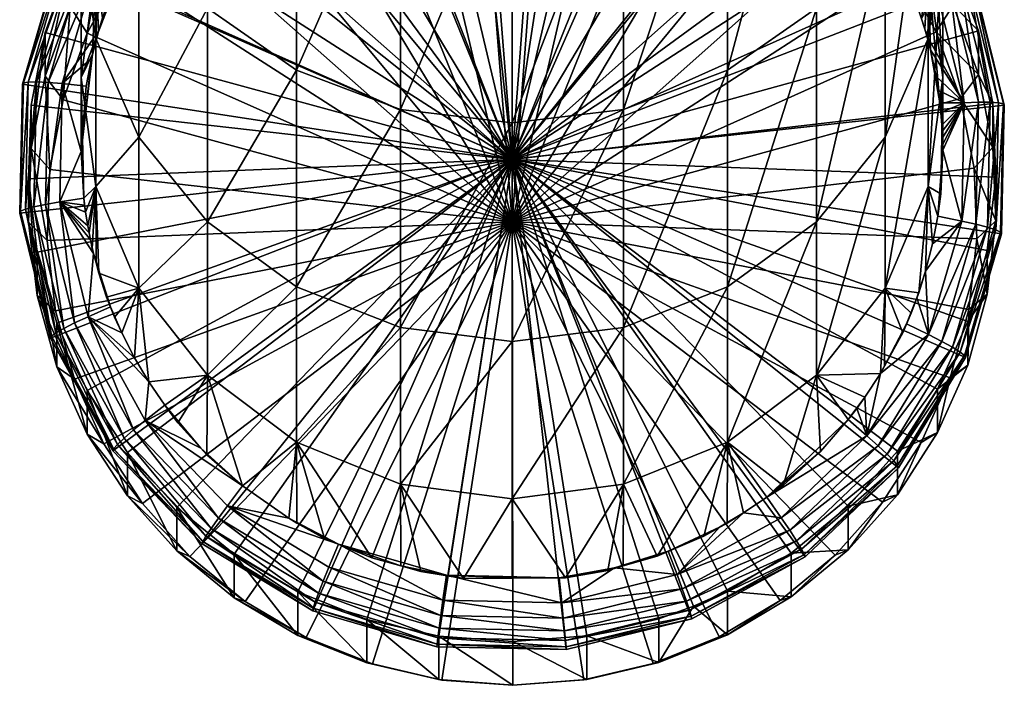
# Model space of a CAD drawing. Extents: x -0.027 to 0.027, y -0.189 to 0.072.
# Tile 1 of 256: x -0.011 to 0.011, y -0.189 to -0.174. Entities that reach past the tile are written whole.
import ezdxf

# ---------------------------------------------------------------- set-up
doc = ezdxf.new("R2010")
doc.units = 0
doc.layers.add('mesh', color=7, linetype='CONTINUOUS')

msp = doc.modelspace()

# ---------------------------------------------------------------- meshes
at = {"layer": 'mesh'}
mesh = msp.add_polyface(dxfattribs=at)
corners = [(-0.000879, -0.166971, 0.209822), (-0.002478, -0.168098, 0.204869), (-0.000845, -0.167844, 0.204847), (-0.002578, -0.167236, 0.209845), (-0.004054, -0.168597, 0.204913), (-0.004217, -0.167755, 0.209891), (-0.002578, -0.166224, 0.221414), (-0.004217, -0.166743, 0.22146), (-0.000879, -0.165959, 0.221391), (0.000841, -0.165956, 0.221391), (0, -0.177118, 0.222367), (-0.00423, -0.167899, 0.223771), (-0.003792, -0.167717, 0.223755), (-0.004333, -0.167957, 0.223776), (-0.003628, -0.167643, 0.223749), (-0.003234, -0.167508, 0.223737), (-0.003011, -0.167426, 0.22373), (-0.002585, -0.167324, 0.223721), (-0.002381, -0.16725, 0.223714), (-0.002224, -0.167222, 0.223712), (-0.00044, -0.166974, 0.22369), (-0.00019, -0.166974, 0.22369), (-0.000689, -0.166996, 0.223692), (0.000214, -0.166966, 0.22369), (-0.003832, -0.167147, 0.223406), (-0.001154, -0.166493, 0.223348), (0.001602, -0.166552, 0.223353), (-0.003953, -0.16686, 0.223117), (-0.001191, -0.166185, 0.223058), (-0.004052, -0.166637, 0.222769), (-0.00122, -0.165945, 0.222708), (-0.004123, -0.166488, 0.222377), (-0.004163, -0.16642, 0.22196), (-0.001242, -0.165784, 0.222316), (0, -0.177109, 0.222469), (0.001744, -0.165788, 0.221478), (-0.001257, -0.165724, 0.221473), (-0.002588, -0.165772, 0.232708), (-0.005, -0.166749, 0.232918), (0, -0.165439, 0.232636), (-0.002588, -0.161805, 0.286769), (-0.002588, -0.169526, 0.275275), (-0.005, -0.168667, 0.274764), (0, -0.162077, 0.286974), (0, -0.169818, 0.27545), (-0.001741, -0.167116, 0.223703), (-0.00119, -0.167043, 0.223696), (-0.004814, -0.168194, 0.223797)]
mesh.append_faces([[corners[k] for k in face] for face in [(0, 1, 2, 2), (3, 1, 0, 0), (3, 4, 1, 1), (5, 4, 3, 3), (5, 6, 7, 7), (3, 6, 5, 5), (3, 8, 6, 6), (0, 8, 3, 3), (0, 9, 8, 8), (10, 6, 8, 8), (11, 12, 13, 13), (14, 12, 11, 11), (14, 15, 12, 12), (16, 15, 14, 14), (16, 17, 15, 15), (18, 17, 16, 16), (18, 19, 17, 17), (20, 21, 22, 22), (23, 21, 20, 20), (24, 14, 11, 11), (25, 23, 20, 20), (26, 23, 25, 25), (24, 16, 14, 14), (24, 18, 16, 16), (25, 18, 24, 24), (25, 27, 28, 28), (24, 27, 25, 25), (28, 29, 30, 30), (27, 29, 28, 28), (29, 31, 30, 30), (31, 32, 33, 33), (34, 35, 36, 36), (37, 17, 19, 19), (37, 15, 17, 17), (38, 15, 37, 37), (38, 12, 15, 15), (39, 22, 21, 21), (40, 41, 42, 42), (43, 44, 41, 41), (45, 19, 18, 18), (20, 22, 46, 46), (11, 47, 24, 24), (25, 20, 46, 46), (25, 45, 18, 18), (46, 45, 25, 25), (39, 46, 22, 22), (37, 45, 46, 46), (19, 45, 37, 37)]])
mesh = msp.add_polyface(dxfattribs=at)
corners = [(0.004183, -0.167741, 0.20989), (0.002443, -0.16809, 0.204869), (0.00402, -0.168584, 0.204912), (0.002542, -0.167227, 0.209845), (0.000809, -0.167841, 0.204847), (0.000841, -0.166968, 0.209822), (-0.000845, -0.167844, 0.204847), (-0.000879, -0.166971, 0.209822), (0.000841, -0.165956, 0.221391), (0.002542, -0.166215, 0.221413), (0.004183, -0.166729, 0.221458), (0, -0.177118, 0.222367), (0.000867, -0.167001, 0.223693), (0.000401, -0.16698, 0.223691), (0.000214, -0.166966, 0.22369), (0.00099, -0.167021, 0.223694), (0, -0.166976, 0.22369), (-0.00019, -0.166974, 0.22369), (0.002794, -0.167361, 0.223724), (0.00313, -0.167473, 0.223734), (0.002651, -0.167329, 0.223721), (0.003416, -0.167563, 0.223742), (0.003686, -0.167674, 0.223751), (0.004024, -0.167806, 0.223763), (0.00425, -0.167319, 0.223421), (0.001602, -0.166552, 0.223353), (0.001653, -0.166246, 0.223063), (0.004384, -0.167038, 0.223132), (-0.001191, -0.166185, 0.223058), (-0.001154, -0.166493, 0.223348), (0.001694, -0.166007, 0.222714), (-0.00122, -0.165945, 0.222708), (0.001724, -0.165848, 0.222321), (0.004493, -0.166819, 0.222785), (0.001741, -0.165773, 0.221903), (0.004572, -0.166673, 0.222393), (0.001744, -0.165788, 0.221478), (0.004617, -0.166607, 0.221976), (0, -0.177109, 0.222469), (0.004626, -0.166623, 0.221552), (0, -0.165439, 0.232636), (0.002588, -0.165772, 0.232708), (0.002588, -0.161805, 0.286769), (0.002588, -0.169526, 0.275275), (0, -0.169818, 0.27545), (0.001517, -0.167079, 0.223699), (0.00216, -0.167199, 0.22371)]
mesh.append_faces([[corners[k] for k in face] for face in [(0, 1, 2, 2), (3, 1, 0, 0), (3, 4, 1, 1), (5, 4, 3, 3), (5, 6, 4, 4), (7, 6, 5, 5), (5, 8, 7, 7), (5, 9, 8, 8), (3, 9, 5, 5), (3, 10, 9, 9), (0, 10, 3, 3), (11, 8, 9, 9), (12, 13, 14, 14), (12, 15, 13, 13), (14, 16, 17, 17), (13, 16, 14, 14), (18, 19, 20, 20), (21, 19, 18, 18), (21, 22, 19, 19), (23, 22, 21, 21), (24, 18, 25, 25), (24, 21, 18, 18), (25, 12, 14, 14), (24, 26, 27, 27), (25, 26, 24, 24), (25, 28, 26, 26), (29, 28, 25, 25), (26, 30, 27, 27), (28, 31, 26, 26), (30, 32, 33, 33), (32, 34, 35, 35), (34, 36, 37, 37), (38, 39, 36, 36), (40, 16, 13, 13), (40, 17, 16, 16), (13, 15, 40, 40), (41, 19, 22, 22), (20, 19, 41, 41), (42, 43, 44, 44), (45, 15, 12, 12), (18, 20, 46, 46), (25, 46, 45, 45), (25, 18, 46, 46), (45, 12, 25, 25), (41, 46, 20, 20), (41, 45, 46, 46), (40, 15, 45, 45)]])
mesh = msp.add_polyface(dxfattribs=at)
corners = [(0, -0.178568, 0.205786), (0.00402, -0.168584, 0.204912), (0.002443, -0.16809, 0.204869), (0.008375, -0.170669, 0.210146), (0.006857, -0.170257, 0.205058), (0.00805, -0.171398, 0.205158), (0.007134, -0.169483, 0.210042), (0.005503, -0.169312, 0.204976), (0.005725, -0.168499, 0.209956), (0.008375, -0.169657, 0.221715), (0.007134, -0.168471, 0.221611), (0.009421, -0.171018, 0.221834), (0, -0.177118, 0.222367), (0.002542, -0.166215, 0.221413), (0.004183, -0.166729, 0.221458), (0.005725, -0.167487, 0.221525), (0.006256, -0.169154, 0.223881), (0.006099, -0.169041, 0.223871), (0.005732, -0.168763, 0.223847), (0.006556, -0.169414, 0.223904), (0.006753, -0.169578, 0.223918), (0.007658, -0.170519, 0.224), (0.007402, -0.170238, 0.223976), (0.007221, -0.170034, 0.223958), (0.00779, -0.17069, 0.224015), (0.006607, -0.168743, 0.223545), (0.008515, -0.170727, 0.223719), (0.006816, -0.168507, 0.223261), (0.008784, -0.170553, 0.22344), (0.006986, -0.168324, 0.222916), (0.009003, -0.170421, 0.2231), (0.007109, -0.168205, 0.222527), (0.009161, -0.170339, 0.222714), (0.007178, -0.168154, 0.222111), (0.009251, -0.170309, 0.2223), (0.007193, -0.168173, 0.221687), (0.009269, -0.170332, 0.221876), (0, -0.177109, 0.222469), (0.007071, -0.168303, 0.233252), (0.00866, -0.170328, 0.233687), (0.007945, -0.170888, 0.224033), (0.005, -0.168667, 0.274764), (0.002588, -0.175956, 0.263013), (0.002588, -0.169526, 0.275275), (0.007071, -0.167302, 0.273951), (0.005, -0.175047, 0.262598), (0.009659, -0.163451, 0.271657), (0.009659, -0.169525, 0.260074), (0.00866, -0.171718, 0.261076), (0.006991, -0.169813, 0.223939), (0.008062, -0.171032, 0.224045), (0.008432, -0.17157, 0.224092)]
mesh.append_faces([[corners[k] for k in face] for face in [(0, 1, 2, 2), (3, 4, 5, 5), (6, 4, 3, 3), (6, 7, 4, 4), (8, 7, 6, 6), (8, 1, 7, 7), (6, 9, 10, 10), (3, 9, 6, 6), (3, 11, 9, 9), (12, 13, 14, 14), (12, 15, 10, 10), (16, 17, 18, 18), (16, 19, 17, 17), (20, 19, 16, 16), (21, 22, 23, 23), (21, 24, 22, 22), (25, 20, 16, 16), (25, 23, 20, 20), (26, 23, 25, 25), (26, 21, 23, 23), (26, 27, 28, 28), (25, 27, 26, 26), (28, 29, 30, 30), (27, 29, 28, 28), (30, 31, 32, 32), (29, 31, 30, 30), (32, 33, 34, 34), (31, 33, 32, 32), (34, 35, 36, 36), (33, 35, 34, 34), (37, 36, 35, 35), (38, 17, 19, 19), (39, 24, 40, 40), (38, 24, 39, 39), (38, 22, 24, 24), (41, 42, 43, 43), (44, 45, 41, 41), (46, 47, 48, 48), (20, 49, 19, 19), (23, 49, 20, 20), (23, 22, 49, 49), (50, 24, 21, 21), (50, 40, 24, 24), (50, 21, 26, 26), (38, 19, 49, 49), (50, 51, 39, 39), (39, 40, 50, 50), (49, 22, 38, 38)]])
mesh = msp.add_polyface(dxfattribs=at)
corners = [(0.010245, -0.173534, 0.210396), (0.009847, -0.174151, 0.205399), (0.010829, -0.175146, 0.210537), (0.009054, -0.172706, 0.205273), (0.009421, -0.17203, 0.210265), (0.010245, -0.172522, 0.221965), (0.009421, -0.171018, 0.221834), (0.010829, -0.174134, 0.222106), (0.010499, -0.175802, 0.224163), (0.009629, -0.174239, 0.224326), (0.009842, -0.173134, 0.223929), (0.010153, -0.173036, 0.223657), (0.008784, -0.170553, 0.22344), (0.008515, -0.170727, 0.223719), (0.010406, -0.172967, 0.223323), (0.010831, -0.175788, 0.223898), (0.009003, -0.170421, 0.2231), (0.010589, -0.172929, 0.222941), (0.0111, -0.175787, 0.223569), (0.009161, -0.170339, 0.222714), (0.010693, -0.172924, 0.222529), (0.011295, -0.175799, 0.223192), (0.009251, -0.170309, 0.2223), (0.010714, -0.172953, 0.222105), (0.011406, -0.175823, 0.222782), (0.009269, -0.170332, 0.221876), (0.00866, -0.170328, 0.233687), (0.008964, -0.172523, 0.224176), (0.009659, -0.172686, 0.234194), (0.01, -0.167171, 0.258998), (0.009659, -0.174309, 0.247901), (0.009659, -0.169525, 0.260074), (0.01, -0.171852, 0.247086), (0.009659, -0.164817, 0.257922), (0.009659, -0.169396, 0.246271), (0.009659, -0.177747, 0.235281), (0.01, -0.175216, 0.234737), (0.00866, -0.167106, 0.245512), (0.009659, -0.174361, 0.224337), (0.009714, -0.174573, 0.224355), (0.009583, -0.174092, 0.224313), (0.009508, -0.173853, 0.224292), (0.009319, -0.173311, 0.224245), (0.009211, -0.173061, 0.224223), (0.009432, -0.173617, 0.224271), (0.009061, -0.172712, 0.224192)]
mesh.append_faces([[corners[k] for k in face] for face in [(0, 1, 2, 2), (0, 3, 1, 1), (4, 3, 0, 0), (4, 5, 6, 6), (0, 5, 4, 4), (0, 7, 5, 5), (2, 7, 0, 0), (8, 9, 10, 10), (10, 11, 8, 8), (10, 12, 11, 11), (13, 12, 10, 10), (11, 14, 15, 15), (11, 16, 14, 14), (12, 16, 11, 11), (14, 17, 18, 18), (14, 19, 17, 17), (16, 19, 14, 14), (17, 20, 21, 21), (17, 22, 20, 20), (19, 22, 17, 17), (20, 23, 24, 24), (20, 25, 23, 23), (22, 25, 20, 20), (26, 27, 28, 28), (29, 30, 31, 31), (29, 32, 30, 30), (33, 34, 32, 32), (32, 35, 30, 30), (34, 36, 32, 32), (34, 28, 36, 36), (37, 28, 34, 34), (37, 26, 28, 28), (38, 9, 39, 39), (9, 40, 41, 41), (9, 38, 40, 40), (10, 42, 43, 43), (10, 44, 42, 42), (10, 41, 44, 44), (10, 9, 41, 41), (8, 39, 9, 9), (43, 45, 10, 10), (28, 42, 44, 44), (41, 28, 44, 44), (28, 40, 38, 38), (41, 40, 28, 28), (28, 43, 42, 42), (28, 27, 43, 43), (38, 39, 28, 28)]])
mesh = msp.add_polyface(dxfattribs=at)
corners = [(0, -0.178568, 0.205786), (-0.002478, -0.168098, 0.204869), (-0.004054, -0.168597, 0.204913), (-0.005534, -0.16933, 0.204977), (-0.000845, -0.167844, 0.204847), (0.000809, -0.167841, 0.204847), (-0.005758, -0.168518, 0.209958), (-0.006885, -0.17028, 0.20506), (-0.007163, -0.169507, 0.210044), (-0.008074, -0.171424, 0.205161), (-0.0084, -0.170697, 0.210148), (-0.009441, -0.172061, 0.210268), (-0.0084, -0.169685, 0.221717), (-0.009441, -0.171049, 0.221836), (-0.007163, -0.168494, 0.221613), (0, -0.177118, 0.222367), (-0.005758, -0.167506, 0.221526), (-0.004217, -0.166743, 0.22146), (-0.002578, -0.166224, 0.221414), (-0.006641, -0.169488, 0.22391), (-0.006431, -0.169297, 0.223893), (-0.006183, -0.169106, 0.223877), (-0.006918, -0.169733, 0.223932), (-0.007072, -0.169893, 0.223946), (-0.007376, -0.170199, 0.223972), (-0.00824, -0.17037, 0.223687), (-0.006249, -0.168469, 0.223521), (-0.0085, -0.170184, 0.223408), (-0.009975, -0.172607, 0.22362), (-0.008712, -0.170044, 0.223067), (-0.006447, -0.168224, 0.223236), (-0.010223, -0.172527, 0.223284), (-0.008865, -0.169955, 0.22268), (-0.006607, -0.168035, 0.222891), (-0.010402, -0.172482, 0.222902), (-0.008952, -0.169921, 0.222266), (-0.006723, -0.16791, 0.222502), (0, -0.177109, 0.222469), (-0.006802, -0.167875, 0.221661), (-0.00897, -0.169944, 0.221842), (-0.004172, -0.166436, 0.221535), (-0.007071, -0.168303, 0.233252), (-0.008741, -0.172098, 0.224139), (-0.008657, -0.171959, 0.224126), (-0.00866, -0.170328, 0.233687), (-0.00866, -0.165523, 0.272891), (-0.00866, -0.171718, 0.261076), (-0.009659, -0.169525, 0.260074), (-0.007071, -0.167302, 0.273951), (-0.007071, -0.173602, 0.261937), (-0.005, -0.168667, 0.274764), (-0.002588, -0.169526, 0.275275), (-0.005, -0.175047, 0.262598), (0, -0.169818, 0.27545), (-0.002588, -0.175956, 0.263013), (-0.009659, -0.169396, 0.246271), (-0.009659, -0.172686, 0.234194), (-0.005917, -0.168895, 0.223858), (-0.007857, -0.170774, 0.224023), (-0.008194, -0.171215, 0.224061), (-0.008551, -0.171761, 0.224109), (-0.008435, -0.171587, 0.224094)]
mesh.append_faces([[corners[k] for k in face] for face in [(0, 1, 2, 2), (3, 0, 2, 2), (0, 4, 1, 1), (0, 5, 4, 4), (6, 7, 3, 3), (8, 7, 6, 6), (8, 9, 7, 7), (10, 9, 8, 8), (11, 12, 13, 13), (10, 12, 11, 11), (10, 14, 12, 12), (8, 14, 10, 10), (15, 14, 16, 16), (15, 12, 14, 14), (15, 17, 18, 18), (19, 20, 21, 21), (19, 22, 20, 20), (23, 22, 19, 19), (23, 24, 22, 22), (25, 22, 24, 24), (26, 22, 25, 25), (26, 20, 22, 22), (25, 27, 26, 26), (25, 28, 27, 27), (27, 29, 30, 30), (27, 31, 29, 29), (29, 32, 33, 33), (29, 34, 32, 32), (32, 35, 36, 36), (37, 38, 39, 39), (37, 40, 38, 38), (41, 23, 19, 19), (42, 43, 44, 44), (44, 23, 41, 41), (45, 46, 47, 47), (48, 49, 46, 46), (50, 49, 48, 48), (51, 52, 50, 50), (53, 54, 51, 51), (55, 56, 44, 44), (21, 20, 57, 57), (58, 24, 23, 23), (25, 58, 59, 59), (25, 24, 58, 58), (59, 60, 25, 25), (44, 61, 59, 59), (44, 58, 23, 23), (59, 58, 44, 44)]])
mesh = msp.add_polyface(dxfattribs=at)
corners = [(0, -0.178568, 0.205786), (0.010408, -0.1757, 0.205535), (0.009847, -0.174151, 0.205399), (0.010726, -0.177317, 0.205676), (0.00805, -0.171398, 0.205158), (0.006857, -0.170257, 0.205058), (0.009054, -0.172706, 0.205273), (0.005503, -0.169312, 0.204976), (0.00402, -0.168584, 0.204912), (0.002443, -0.16809, 0.204869), (0.000809, -0.167841, 0.204847), (0.009421, -0.17203, 0.210265), (0.008375, -0.170669, 0.210146), (0.009421, -0.171018, 0.221834), (0, -0.177118, 0.222367), (0.007134, -0.168471, 0.221611), (0.008375, -0.169657, 0.221715), (0.004183, -0.166729, 0.221458), (0.005725, -0.167487, 0.221525), (0.010245, -0.172522, 0.221965), (0.010829, -0.174134, 0.222106), (0.011159, -0.175816, 0.222253), (0.011228, -0.177528, 0.222403), (0.008964, -0.172523, 0.224176), (0.008765, -0.172131, 0.224141), (0.009061, -0.172712, 0.224192), (0.008687, -0.172003, 0.22413), (0.009842, -0.173134, 0.223929), (0.008515, -0.170727, 0.223719), (0, -0.177109, 0.222469), (0.011364, -0.178846, 0.222621), (0.011428, -0.175857, 0.222359), (0.010714, -0.172953, 0.222105), (0.009269, -0.170332, 0.221876), (0.007193, -0.168173, 0.221687), (0.004626, -0.166623, 0.221552), (0.00866, -0.170328, 0.233687), (0.002588, -0.169526, 0.275275), (0, -0.176266, 0.263155), (0, -0.169818, 0.27545), (0.002588, -0.175956, 0.263013), (0.005, -0.168667, 0.274764), (0.005, -0.175047, 0.262598), (0.007071, -0.167302, 0.273951), (0.007071, -0.173602, 0.261937), (0.00866, -0.165523, 0.272891), (0.00866, -0.171718, 0.261076), (0, -0.181344, 0.250234), (0.002588, -0.181021, 0.250126), (0.005, -0.180072, 0.249812), (0.007071, -0.178564, 0.249312), (0.00866, -0.176598, 0.24866), (0.009659, -0.169525, 0.260074), (0.009659, -0.174309, 0.247901), (0.00866, -0.180104, 0.235788), (0.009659, -0.177747, 0.235281), (0.009211, -0.173061, 0.224223), (0.008432, -0.17157, 0.224092), (0.008062, -0.171032, 0.224045)]
mesh.append_faces([[corners[k] for k in face] for face in [(0, 1, 2, 2), (0, 3, 1, 1), (0, 4, 5, 5), (0, 6, 4, 4), (2, 6, 0, 0), (0, 7, 8, 8), (5, 7, 0, 0), (9, 10, 0, 0), (11, 4, 6, 6), (12, 4, 11, 11), (11, 13, 12, 12), (14, 15, 16, 16), (17, 18, 14, 14), (14, 19, 20, 20), (14, 13, 19, 19), (16, 13, 14, 14), (14, 21, 22, 22), (20, 21, 14, 14), (23, 24, 25, 25), (26, 24, 23, 23), (27, 24, 28, 28), (27, 25, 24, 24), (29, 30, 31, 31), (29, 32, 33, 33), (31, 32, 29, 29), (34, 35, 29, 29), (36, 26, 23, 23), (37, 38, 39, 39), (37, 40, 38, 38), (41, 42, 40, 40), (43, 44, 42, 42), (45, 46, 44, 44), (40, 47, 38, 38), (42, 48, 40, 40), (44, 49, 42, 42), (44, 50, 49, 49), (46, 50, 44, 44), (46, 51, 50, 50), (52, 51, 46, 46), (52, 53, 51, 51), (53, 54, 51, 51), (53, 55, 54, 54), (23, 25, 56, 56), (26, 57, 24, 24), (28, 57, 58, 58), (28, 24, 57, 57), (57, 26, 36, 36)]])
mesh = msp.add_polyface(dxfattribs=at)
corners = [(0, -0.178568, 0.205786), (-0.008074, -0.171424, 0.205161), (-0.009074, -0.172736, 0.205275), (-0.006885, -0.17028, 0.20506), (-0.005534, -0.16933, 0.204977), (-0.010418, -0.175735, 0.205538), (-0.01073, -0.177352, 0.205679), (-0.009861, -0.174184, 0.205402), (-0.01079, -0.178998, 0.205823), (-0.0084, -0.170697, 0.210148), (-0.009441, -0.172061, 0.210268), (0, -0.177118, 0.222367), (-0.011227, -0.177565, 0.222406), (-0.011164, -0.175853, 0.222257), (-0.011026, -0.179267, 0.222555), (-0.010568, -0.180919, 0.2227), (-0.01026, -0.172556, 0.221968), (-0.009441, -0.171049, 0.221836), (-0.010839, -0.17417, 0.222109), (-0.0084, -0.169685, 0.221717), (-0.005758, -0.167506, 0.221526), (-0.004217, -0.166743, 0.22146), (-0.000879, -0.165959, 0.221391), (0.000841, -0.165956, 0.221391), (-0.008872, -0.17233, 0.224159), (-0.008741, -0.172098, 0.224139), (-0.009013, -0.172623, 0.224184), (-0.008551, -0.171761, 0.224109), (-0.008657, -0.171959, 0.224126), (-0.008435, -0.171587, 0.224094), (-0.00824, -0.17037, 0.223687), (-0.009669, -0.172718, 0.223893), (-0.009975, -0.172607, 0.22362), (-0.001257, -0.165724, 0.221473), (-0.004172, -0.166436, 0.221535), (0, -0.177109, 0.222469), (-0.011364, -0.175371, 0.222317), (-0.011428, -0.178361, 0.222578), (-0.010525, -0.1725, 0.222066), (-0.00897, -0.169944, 0.221842), (-0.010714, -0.181264, 0.222832), (-0.00866, -0.170328, 0.233687), (-0.009659, -0.172686, 0.234194), (-0.005, -0.168667, 0.274764), (-0.005, -0.175047, 0.262598), (-0.007071, -0.173602, 0.261937), (-0.002588, -0.169526, 0.275275), (-0.002588, -0.175956, 0.263013), (0, -0.169818, 0.27545), (0, -0.176266, 0.263155), (-0.00866, -0.171718, 0.261076), (-0.00866, -0.176598, 0.24866), (-0.009659, -0.174309, 0.247901), (-0.007071, -0.178564, 0.249312), (-0.005, -0.180072, 0.249812), (-0.002588, -0.181021, 0.250126), (-0.00866, -0.180104, 0.235788), (-0.009659, -0.177747, 0.235281), (-0.009155, -0.172917, 0.22421), (-0.008194, -0.171215, 0.224061)]
mesh.append_faces([[corners[k] for k in face] for face in [(0, 1, 2, 2), (0, 3, 1, 1), (4, 3, 0, 0), (0, 5, 6, 6), (0, 7, 5, 5), (2, 7, 0, 0), (6, 8, 0, 0), (9, 2, 1, 1), (10, 2, 9, 9), (11, 12, 13, 13), (11, 14, 12, 12), (15, 14, 11, 11), (11, 16, 17, 17), (11, 18, 16, 16), (13, 18, 11, 11), (17, 19, 11, 11), (20, 21, 11, 11), (22, 23, 11, 11), (24, 25, 26, 26), (27, 25, 24, 24), (27, 28, 25, 25), (27, 29, 28, 28), (30, 24, 31, 31), (30, 27, 24, 24), (31, 32, 30, 30), (33, 34, 35, 35), (35, 36, 37, 37), (35, 38, 36, 36), (39, 38, 35, 35), (37, 40, 35, 35), (25, 41, 42, 42), (42, 26, 25, 25), (41, 28, 29, 29), (43, 44, 45, 45), (46, 47, 44, 44), (48, 49, 47, 47), (50, 51, 52, 52), (45, 51, 50, 50), (45, 53, 51, 51), (44, 53, 45, 45), (44, 54, 53, 53), (47, 54, 44, 44), (49, 55, 47, 47), (51, 56, 57, 57), (53, 56, 51, 51), (24, 26, 58, 58), (59, 29, 27, 27), (42, 58, 26, 26)]])
mesh = msp.add_polyface(dxfattribs=at)
corners = [(-0.009441, -0.172061, 0.210268), (-0.009861, -0.174184, 0.205402), (-0.009074, -0.172736, 0.205275), (-0.01026, -0.173568, 0.210399), (-0.010418, -0.175735, 0.205538), (-0.010839, -0.175182, 0.210541), (-0.01026, -0.172556, 0.221968), (-0.010839, -0.17417, 0.222109), (-0.009441, -0.171049, 0.221836), (-0.009669, -0.172718, 0.223893), (-0.01077, -0.175328, 0.223858), (-0.009975, -0.172607, 0.22362), (-0.01044, -0.175356, 0.224124), (-0.010223, -0.172527, 0.223284), (-0.0085, -0.170184, 0.223408), (-0.011038, -0.175316, 0.223528), (-0.010402, -0.172482, 0.222902), (-0.008712, -0.170044, 0.223067), (-0.011231, -0.175319, 0.22315), (-0.008865, -0.169955, 0.22268), (-0.010505, -0.172472, 0.222489), (-0.008952, -0.169921, 0.222266), (-0.011342, -0.175338, 0.22274), (-0.010525, -0.1725, 0.222066), (-0.00897, -0.169944, 0.221842), (-0.011364, -0.175371, 0.222317), (-0.009737, -0.174672, 0.224364), (-0.009659, -0.172686, 0.234194), (-0.01, -0.175216, 0.234737), (-0.009656, -0.174362, 0.224337), (-0.01, -0.167171, 0.258998), (-0.01, -0.171852, 0.247086), (-0.009659, -0.169396, 0.246271), (-0.009659, -0.169525, 0.260074), (-0.009659, -0.174309, 0.247901), (-0.00866, -0.171718, 0.261076), (-0.009602, -0.174142, 0.224317), (-0.009764, -0.174774, 0.224373), (-0.009505, -0.173831, 0.22429), (-0.009461, -0.173714, 0.22428), (-0.009398, -0.173523, 0.224263), (-0.009282, -0.173218, 0.224237), (-0.009155, -0.172917, 0.22421), (-0.008872, -0.17233, 0.224159)]
mesh.append_faces([[corners[k] for k in face] for face in [(0, 1, 2, 2), (3, 1, 0, 0), (3, 4, 1, 1), (5, 4, 3, 3), (5, 6, 7, 7), (3, 6, 5, 5), (3, 8, 6, 6), (0, 8, 3, 3), (9, 10, 11, 11), (12, 10, 9, 9), (11, 13, 14, 14), (11, 15, 13, 13), (10, 15, 11, 11), (13, 16, 17, 17), (13, 18, 16, 16), (15, 18, 13, 13), (19, 20, 21, 21), (16, 20, 19, 19), (16, 22, 20, 20), (18, 22, 16, 16), (21, 23, 24, 24), (20, 23, 21, 21), (20, 25, 23, 23), (22, 25, 20, 20), (26, 27, 28, 28), (29, 27, 26, 26), (30, 31, 32, 32), (33, 31, 30, 30), (33, 34, 31, 31), (35, 34, 33, 33), (31, 27, 32, 32), (31, 28, 27, 27), (34, 28, 31, 31), (36, 26, 37, 37), (36, 29, 26, 26), (38, 39, 36, 36), (40, 39, 38, 38), (9, 41, 40, 40), (9, 42, 41, 41), (43, 42, 9, 9), (9, 36, 12, 12), (9, 38, 36, 36), (40, 38, 9, 9), (29, 36, 27, 27), (41, 42, 27, 27), (27, 40, 41, 41), (27, 39, 40, 40), (36, 39, 27, 27)]])
mesh = msp.add_polyface(dxfattribs=at)
corners = [(0.011159, -0.176828, 0.210685), (0.010726, -0.177317, 0.205676), (0.011228, -0.17854, 0.210834), (0.010408, -0.1757, 0.205535), (0.010829, -0.175146, 0.210537), (0.009847, -0.174151, 0.205399), (0.011159, -0.175816, 0.222253), (0.010829, -0.174134, 0.222106), (0.011228, -0.177528, 0.222403), (0.010499, -0.175802, 0.224163), (0.009899, -0.175514, 0.224437), (0.009847, -0.175192, 0.224409), (0.01044, -0.178548, 0.224403), (0.010831, -0.175788, 0.223898), (0.01077, -0.178621, 0.224146), (0.010153, -0.173036, 0.223657), (0.0111, -0.175787, 0.223569), (0.011038, -0.178691, 0.223823), (0.010406, -0.172967, 0.223323), (0.011295, -0.175799, 0.223192), (0.011231, -0.178753, 0.22345), (0.010589, -0.172929, 0.222941), (0.011406, -0.175823, 0.222782), (0.011342, -0.178806, 0.223043), (0.010693, -0.172924, 0.222529), (0.011428, -0.175857, 0.222359), (0.011364, -0.178846, 0.222621), (0.010714, -0.172953, 0.222105), (0.01, -0.175216, 0.234737), (0.009952, -0.177912, 0.224647), (0.009659, -0.177747, 0.235281), (0.01, -0.171852, 0.247086), (0.009714, -0.174573, 0.224355), (0.009935, -0.175805, 0.224463), (0.009981, -0.176321, 0.224508), (0.009958, -0.176026, 0.224482), (0.009989, -0.176469, 0.224521), (0.009995, -0.176617, 0.224534), (0.009998, -0.176766, 0.224547), (0.01, -0.176899, 0.224559), (0.009884, -0.178437, 0.224693), (0.009659, -0.172686, 0.234194)]
mesh.append_faces([[corners[k] for k in face] for face in [(0, 1, 2, 2), (0, 3, 1, 1), (4, 3, 0, 0), (4, 5, 3, 3), (4, 6, 7, 7), (0, 6, 4, 4), (0, 8, 6, 6), (2, 8, 0, 0), (9, 10, 11, 11), (12, 13, 14, 14), (9, 13, 12, 12), (9, 15, 13, 13), (14, 16, 17, 17), (13, 16, 14, 14), (13, 18, 16, 16), (17, 19, 20, 20), (16, 19, 17, 17), (16, 21, 19, 19), (20, 22, 23, 23), (19, 22, 20, 20), (19, 24, 22, 22), (23, 25, 26, 26), (22, 25, 23, 23), (22, 27, 25, 25), (28, 29, 30, 30), (31, 28, 30, 30), (32, 10, 33, 33), (32, 11, 10, 10), (9, 34, 35, 35), (9, 36, 34, 34), (9, 37, 36, 36), (9, 38, 37, 37), (9, 39, 38, 38), (12, 39, 9, 9), (12, 40, 39, 39), (11, 32, 9, 9), (9, 33, 10, 10), (35, 33, 9, 9), (28, 38, 39, 39), (28, 37, 38, 38), (36, 37, 28, 28), (28, 34, 36, 36), (28, 35, 34, 34), (33, 35, 28, 28), (41, 33, 28, 28), (41, 32, 33, 33), (28, 39, 29, 29), (40, 29, 39, 39)]])
mesh = msp.add_polyface(dxfattribs=at)
corners = [(-0.010839, -0.175182, 0.210541), (-0.01073, -0.177352, 0.205679), (-0.010418, -0.175735, 0.205538), (-0.011164, -0.176865, 0.210688), (-0.01079, -0.178998, 0.205823), (-0.011227, -0.178577, 0.210838), (-0.011164, -0.175853, 0.222257), (-0.011227, -0.177565, 0.222406), (-0.010839, -0.17417, 0.222109), (-0.009764, -0.174774, 0.224373), (-0.009884, -0.175415, 0.224429), (-0.01044, -0.175356, 0.224124), (-0.010499, -0.178102, 0.224364), (-0.009785, -0.17898, 0.224741), (-0.009712, -0.179298, 0.224768), (-0.010831, -0.178161, 0.224106), (-0.01077, -0.175328, 0.223858), (-0.010153, -0.180913, 0.224346), (-0.0111, -0.178219, 0.223782), (-0.011038, -0.175316, 0.223528), (-0.010406, -0.18104, 0.224029), (-0.011295, -0.178273, 0.223408), (-0.011231, -0.175319, 0.22315), (-0.011406, -0.178321, 0.223001), (-0.011342, -0.175338, 0.22274), (-0.011428, -0.178361, 0.222578), (-0.011364, -0.175371, 0.222317), (-0.00866, -0.180104, 0.235788), (-0.009594, -0.179754, 0.224808), (-0.009659, -0.177747, 0.235281), (-0.009655, -0.17952, 0.224788), (-0.009744, -0.179184, 0.224758), (-0.009659, -0.174309, 0.247901), (-0.01, -0.175216, 0.234737), (-0.00866, -0.176598, 0.24866), (-0.01, -0.176934, 0.224562), (-0.009737, -0.174672, 0.224364), (-0.009602, -0.174142, 0.224317), (-0.009899, -0.178338, 0.224684), (-0.009847, -0.17866, 0.224713), (-0.009818, -0.17882, 0.224727), (-0.009921, -0.178176, 0.22467), (-0.00994, -0.178015, 0.224656)]
mesh.append_faces([[corners[k] for k in face] for face in [(0, 1, 2, 2), (3, 1, 0, 0), (3, 4, 1, 1), (5, 4, 3, 3), (5, 6, 7, 7), (3, 6, 5, 5), (3, 8, 6, 6), (0, 8, 3, 3), (9, 10, 11, 11), (12, 13, 14, 14), (11, 15, 16, 16), (12, 15, 11, 11), (12, 17, 15, 15), (16, 18, 19, 19), (15, 18, 16, 16), (15, 20, 18, 18), (19, 21, 22, 22), (18, 21, 19, 19), (22, 23, 24, 24), (21, 23, 22, 22), (24, 25, 26, 26), (23, 25, 24, 24), (27, 28, 29, 29), (29, 30, 31, 31), (28, 30, 29, 29), (32, 29, 33, 33), (34, 29, 32, 32), (9, 35, 10, 10), (9, 36, 35, 35), (37, 9, 11, 11), (11, 35, 12, 12), (11, 10, 35, 35), (12, 38, 39, 39), (40, 12, 39, 39), (40, 13, 12, 12), (12, 41, 38, 38), (12, 42, 41, 41), (35, 42, 12, 12), (36, 33, 35, 35), (29, 40, 39, 39), (33, 42, 35, 35), (29, 42, 33, 33), (29, 38, 42, 42), (39, 38, 29, 29), (29, 31, 40, 40), (38, 41, 42, 42), (31, 13, 40, 40)]])
mesh = msp.add_polyface(dxfattribs=at)
corners = [(0.001666, -0.189197, 0.206715), (0.003275, -0.188819, 0.206682), (0, -0.178568, 0.205786), (0.008599, -0.185076, 0.206355), (0.009496, -0.183692, 0.206234), (0.007501, -0.186307, 0.206463), (0.006228, -0.187357, 0.206555), (0.010605, -0.180599, 0.205963), (0.010792, -0.178963, 0.20582), (0.010169, -0.182188, 0.206102), (0.010726, -0.177317, 0.205676), (0.005002, -0.18714, 0.223244), (0.004217, -0.187492, 0.223275), (0, -0.177118, 0.222367), (0.011228, -0.177528, 0.222403), (0.011034, -0.17923, 0.222552), (0.00988, -0.182448, 0.222834), (0.008947, -0.183888, 0.22296), (0.010581, -0.180883, 0.222697), (0.007805, -0.185169, 0.223072), (0.006479, -0.186262, 0.223167), (0.00824, -0.183534, 0.224839), (0.009975, -0.181342, 0.224384), (0.0085, -0.183765, 0.224596), (0.009669, -0.181185, 0.224634), (0, -0.177109, 0.222469), (0.006802, -0.186342, 0.223277), (0.00897, -0.184274, 0.223096), (0.001257, -0.188494, 0.223465), (0.004172, -0.187782, 0.223403), (0.010525, -0.181717, 0.222872), (0.011364, -0.178846, 0.222621), (0.00866, -0.180104, 0.235788), (0.009268, -0.180685, 0.22489), (0.009069, -0.181141, 0.22493), (0.008649, -0.181919, 0.224998), (0.007071, -0.182129, 0.236223), (0.006292, -0.184689, 0.22524), (0.005, -0.183683, 0.236557), (0.002588, -0.175956, 0.263013), (0.002588, -0.181021, 0.250126), (0, -0.181344, 0.250234), (0.005, -0.175047, 0.262598), (0.005, -0.180072, 0.249812), (0, -0.184993, 0.236839), (0.002588, -0.18466, 0.236767), (0.007071, -0.178564, 0.249312), (0.00866, -0.176598, 0.24866), (0.009155, -0.180934, 0.224912), (0.007801, -0.183158, 0.225106), (0.008002, -0.1829, 0.225084), (0.005917, -0.184957, 0.225264), (0.008551, -0.18209, 0.225013), (0.008194, -0.182636, 0.22506), (0.007164, -0.183896, 0.225171)]
mesh.append_faces([[corners[k] for k in face] for face in [(0, 1, 2, 2), (2, 3, 4, 4), (2, 5, 3, 3), (6, 5, 2, 2), (2, 7, 8, 8), (2, 9, 7, 7), (4, 9, 2, 2), (8, 10, 2, 2), (11, 12, 13, 13), (13, 14, 15, 15), (13, 16, 17, 17), (13, 18, 16, 16), (15, 18, 13, 13), (13, 19, 20, 20), (17, 19, 13, 13), (21, 22, 23, 23), (24, 22, 21, 21), (25, 26, 27, 27), (28, 29, 25, 25), (25, 30, 31, 31), (27, 30, 25, 25), (32, 33, 34, 34), (34, 35, 32, 32), (36, 37, 38, 38), (39, 40, 41, 41), (42, 43, 40, 40), (40, 44, 41, 41), (43, 45, 40, 40), (43, 38, 45, 45), (46, 38, 43, 43), (46, 36, 38, 38), (47, 36, 46, 46), (47, 32, 36, 36), (35, 34, 48, 48), (21, 49, 50, 50), (21, 51, 49, 49), (21, 52, 24, 24), (21, 53, 52, 52), (50, 53, 21, 21), (36, 53, 49, 49), (36, 52, 53, 53), (32, 52, 36, 36), (32, 35, 52, 52), (49, 54, 36, 36), (52, 35, 48, 48), (50, 49, 53, 53), (51, 54, 49, 49)]])
mesh = msp.add_polyface(dxfattribs=at)
corners = [(0, -0.178568, 0.205786), (-0.008577, -0.185104, 0.206357), (-0.007475, -0.186332, 0.206465), (-0.010157, -0.182222, 0.206105), (-0.009478, -0.183723, 0.206237), (-0.004776, -0.188217, 0.20663), (-0.003241, -0.18883, 0.206683), (-0.006198, -0.187378, 0.206556), (-0.001631, -0.189203, 0.206716), (0, -0.177118, 0.222367), (-0.001697, -0.188182, 0.223335), (-0.003372, -0.187795, 0.223301), (0.000019, -0.188311, 0.223347), (0.001734, -0.188177, 0.223335), (-0.006449, -0.186283, 0.223169), (-0.007778, -0.185195, 0.223074), (-0.004969, -0.187157, 0.223246), (-0.008924, -0.183918, 0.222962), (-0.004024, -0.186046, 0.225359), (-0.00425, -0.186584, 0.225106), (-0.006607, -0.18516, 0.224981), (-0.001517, -0.186772, 0.225422), (-0.001602, -0.187352, 0.225173), (-0.004384, -0.186912, 0.224871), (-0.006816, -0.185443, 0.224743), (-0.004493, -0.187187, 0.224567), (-0.004572, -0.187399, 0.224207), (-0.006986, -0.185682, 0.224435), (0, -0.177109, 0.222469), (-0.009269, -0.183885, 0.223062), (-0.007193, -0.186044, 0.223251), (-0.001744, -0.18843, 0.223459), (0.001257, -0.188494, 0.223465), (-0.004626, -0.187594, 0.223386), (0, -0.18684, 0.225428), (0, -0.184993, 0.236839), (0.001239, -0.186833, 0.225428), (-0.001126, -0.186846, 0.225429), (-0.002588, -0.18466, 0.236767), (-0.002115, -0.186684, 0.225415), (-0.005, -0.183683, 0.236557), (-0.004351, -0.185916, 0.225347), (-0.004995, -0.185565, 0.225317), (-0.003253, -0.186367, 0.225387), (-0.002584, -0.186554, 0.225403), (-0.002588, -0.175956, 0.263013), (-0.002588, -0.181021, 0.250126), (-0.005, -0.180072, 0.249812), (0, -0.176266, 0.263155), (0, -0.181344, 0.250234), (-0.007071, -0.182129, 0.236223), (-0.005184, -0.185445, 0.225306), (-0.006256, -0.184698, 0.225241)]
mesh.append_faces([[corners[k] for k in face] for face in [(0, 1, 2, 2), (3, 4, 0, 0), (0, 5, 6, 6), (0, 7, 5, 5), (2, 7, 0, 0), (6, 8, 0, 0), (9, 10, 11, 11), (9, 12, 10, 10), (13, 12, 9, 9), (9, 14, 15, 15), (9, 16, 14, 14), (11, 16, 9, 9), (15, 17, 9, 9), (18, 19, 20, 20), (21, 22, 18, 18), (20, 23, 24, 24), (19, 23, 20, 20), (23, 25, 24, 24), (25, 26, 27, 27), (28, 29, 30, 30), (28, 31, 32, 32), (28, 33, 31, 31), (30, 33, 28, 28), (34, 35, 36, 36), (37, 35, 34, 34), (37, 38, 35, 35), (39, 38, 37, 37), (40, 41, 42, 42), (40, 43, 41, 41), (38, 43, 40, 40), (38, 44, 43, 43), (39, 44, 38, 38), (45, 46, 47, 47), (48, 49, 46, 46), (47, 40, 50, 50), (46, 40, 47, 47), (46, 38, 40, 40), (49, 38, 46, 46), (49, 35, 38, 38), (44, 18, 43, 43), (44, 21, 18, 18), (18, 41, 43, 43), (18, 42, 41, 41), (20, 51, 18, 18), (20, 52, 51, 51), (40, 51, 52, 52), (42, 51, 40, 40), (51, 42, 18, 18)]])
mesh = msp.add_polyface(dxfattribs=at)
corners = [(0, -0.178568, 0.205786), (-0.010598, -0.180634, 0.205966), (-0.010157, -0.182222, 0.206105), (-0.01079, -0.178998, 0.205823), (-0.011227, -0.178577, 0.210838), (-0.011026, -0.180279, 0.210987), (-0.010568, -0.181931, 0.211131), (-0.011026, -0.179267, 0.222555), (-0.010568, -0.180919, 0.2227), (-0.011227, -0.177565, 0.222406), (0, -0.177118, 0.222367), (-0.009862, -0.182481, 0.222837), (-0.008924, -0.183918, 0.222962), (-0.009842, -0.180769, 0.224597), (-0.009712, -0.179298, 0.224768), (-0.009319, -0.18054, 0.224877), (-0.010499, -0.178102, 0.224364), (-0.010153, -0.180913, 0.224346), (-0.008784, -0.183397, 0.224564), (-0.008515, -0.183177, 0.224808), (-0.010406, -0.18104, 0.224029), (-0.010831, -0.178161, 0.224106), (-0.009003, -0.183585, 0.224252), (-0.0111, -0.178219, 0.223782), (-0.010589, -0.181143, 0.223659), (-0.011295, -0.178273, 0.223408), (-0.009161, -0.183733, 0.223886), (-0.010693, -0.181219, 0.223254), (-0.011406, -0.178321, 0.223001), (-0.009251, -0.183835, 0.223483), (-0.010714, -0.181264, 0.222832), (-0.011428, -0.178361, 0.222578), (-0.009269, -0.183885, 0.223062), (0, -0.177109, 0.222469), (-0.00866, -0.180104, 0.235788), (-0.00941, -0.180314, 0.224857), (-0.009594, -0.179754, 0.224808), (-0.009229, -0.180779, 0.224898), (-0.007071, -0.178564, 0.249312), (-0.007071, -0.182129, 0.236223), (-0.005, -0.180072, 0.249812), (-0.009744, -0.179184, 0.224758), (-0.009785, -0.17898, 0.224741), (-0.009655, -0.17952, 0.224788), (-0.009061, -0.18114, 0.22493), (-0.008765, -0.181721, 0.22498), (-0.008432, -0.182282, 0.225029)]
mesh.append_faces([[corners[k] for k in face] for face in [(0, 1, 2, 2), (0, 3, 1, 1), (4, 1, 3, 3), (5, 1, 4, 4), (5, 2, 1, 1), (6, 2, 5, 5), (6, 7, 8, 8), (5, 7, 6, 6), (5, 9, 7, 7), (4, 9, 5, 5), (10, 11, 8, 8), (10, 12, 11, 11), (13, 14, 15, 15), (16, 14, 13, 13), (13, 17, 16, 16), (13, 18, 17, 17), (19, 18, 13, 13), (17, 20, 21, 21), (17, 22, 20, 20), (18, 22, 17, 17), (23, 24, 25, 25), (20, 24, 23, 23), (20, 26, 24, 24), (25, 27, 28, 28), (24, 27, 25, 25), (24, 29, 27, 27), (28, 30, 31, 31), (27, 30, 28, 28), (27, 32, 30, 30), (33, 30, 32, 32), (34, 35, 36, 36), (37, 35, 34, 34), (38, 39, 34, 34), (40, 39, 38, 38), (15, 35, 37, 37), (41, 14, 42, 42), (43, 14, 41, 41), (43, 15, 14, 14), (36, 15, 43, 43), (36, 35, 15, 15), (13, 15, 44, 44), (13, 45, 46, 46), (44, 45, 13, 13), (39, 46, 34, 34), (34, 44, 37, 37), (34, 45, 44, 44), (46, 45, 34, 34), (15, 37, 44, 44)]])
mesh = msp.add_polyface(dxfattribs=at)
corners = [(0, -0.178568, 0.205786), (0.000018, -0.189326, 0.206727), (0.001666, -0.189197, 0.206715), (0.004808, -0.188201, 0.206628), (0.006228, -0.187357, 0.206555), (0.003275, -0.188819, 0.206682), (0.001734, -0.189189, 0.211766), (0.000019, -0.189323, 0.211778), (0.003408, -0.188795, 0.211732), (0.005002, -0.188152, 0.211675), (0.003408, -0.187783, 0.2233), (0.004217, -0.187492, 0.223275), (0.001734, -0.188177, 0.223335), (0.000019, -0.188311, 0.223347), (0, -0.177118, 0.222367), (0.006479, -0.186262, 0.223167), (0.005002, -0.18714, 0.223244), (0.002381, -0.186601, 0.225407), (0.001154, -0.18741, 0.225178), (0.001093, -0.186828, 0.225427), (0.003832, -0.186756, 0.225121), (0.003628, -0.186209, 0.225373), (0.004814, -0.185658, 0.225325), (0.003953, -0.187089, 0.224887), (0.001191, -0.187764, 0.224946), (0.004052, -0.18737, 0.224583), (0.00122, -0.188061, 0.224643), (0.004123, -0.187584, 0.224223), (0.001242, -0.188288, 0.224284), (0.004163, -0.187724, 0.223824), (0.001254, -0.188434, 0.223886), (0.004172, -0.187782, 0.223403), (0.001257, -0.188494, 0.223465), (0, -0.177109, 0.222469), (0.006802, -0.186342, 0.223277), (0.002588, -0.18466, 0.236767), (0.002584, -0.186555, 0.225403), (0.002225, -0.18666, 0.225413), (0.003366, -0.186328, 0.225383), (0.005, -0.183683, 0.236557), (0.004453, -0.185867, 0.225343), (0.001239, -0.186833, 0.225428), (0, -0.184993, 0.236839), (0.002588, -0.181021, 0.250126), (0, -0.18684, 0.225428)]
mesh.append_faces([[corners[k] for k in face] for face in [(0, 1, 2, 2), (0, 3, 4, 4), (0, 5, 3, 3), (6, 2, 7, 7), (6, 5, 2, 2), (8, 5, 6, 6), (8, 3, 5, 5), (9, 3, 8, 8), (8, 10, 11, 11), (8, 12, 10, 10), (6, 12, 8, 8), (6, 13, 12, 12), (7, 13, 6, 6), (8, 11, 9, 9), (14, 10, 12, 12), (14, 11, 10, 10), (14, 15, 16, 16), (17, 18, 19, 19), (17, 20, 18, 18), (21, 20, 17, 17), (21, 22, 20, 20), (18, 23, 24, 24), (20, 23, 18, 18), (24, 25, 26, 26), (23, 25, 24, 24), (26, 27, 28, 28), (25, 27, 26, 26), (28, 29, 30, 30), (27, 29, 28, 28), (30, 31, 32, 32), (29, 31, 30, 30), (33, 31, 34, 34), (35, 36, 37, 37), (35, 38, 36, 36), (39, 38, 35, 35), (39, 40, 38, 38), (41, 35, 37, 37), (41, 42, 35, 35), (43, 35, 42, 42), (17, 36, 21, 21), (17, 37, 36, 36), (19, 37, 17, 17), (19, 41, 37, 37), (44, 41, 19, 19), (21, 40, 22, 22), (21, 38, 40, 40), (36, 38, 21, 21)]])
mesh = msp.add_polyface(dxfattribs=at)
corners = [(0.00988, -0.18346, 0.211265), (0.010169, -0.182188, 0.206102), (0.009496, -0.183692, 0.206234), (0.010581, -0.181896, 0.211128), (0.010605, -0.180599, 0.205963), (0.011034, -0.180242, 0.210983), (0.010792, -0.178963, 0.20582), (0.011228, -0.17854, 0.210834), (0.010726, -0.177317, 0.205676), (0.011034, -0.17923, 0.222552), (0.011228, -0.177528, 0.222403), (0.010581, -0.180883, 0.222697), (0.00988, -0.182448, 0.222834), (0.008947, -0.183888, 0.22296), (0.009669, -0.181185, 0.224634), (0.009155, -0.180934, 0.224912), (0.009398, -0.180329, 0.224859), (0.01077, -0.178621, 0.224146), (0.009975, -0.181342, 0.224384), (0.01044, -0.178548, 0.224403), (0.0085, -0.183765, 0.224596), (0.010223, -0.181479, 0.224067), (0.008712, -0.183963, 0.224285), (0.011038, -0.178691, 0.223823), (0.010402, -0.181591, 0.223699), (0.008865, -0.184118, 0.22392), (0.011231, -0.178753, 0.22345), (0.010505, -0.181671, 0.223294), (0.008952, -0.184223, 0.223517), (0.011342, -0.178806, 0.223043), (0.010525, -0.181717, 0.222872), (0.00897, -0.184274, 0.223096), (0.011364, -0.178846, 0.222621), (0.00866, -0.180104, 0.235788), (0.009445, -0.180217, 0.224849), (0.009268, -0.180685, 0.22489), (0.009659, -0.177747, 0.235281), (0.009069, -0.181141, 0.22493), (0.008551, -0.18209, 0.225013), (0.009602, -0.179709, 0.224804), (0.009764, -0.179078, 0.224749), (0.009884, -0.178437, 0.224693), (0.009952, -0.177912, 0.224647)]
mesh.append_faces([[corners[k] for k in face] for face in [(0, 1, 2, 2), (3, 1, 0, 0), (3, 4, 1, 1), (5, 4, 3, 3), (5, 6, 4, 4), (7, 6, 5, 5), (7, 8, 6, 6), (7, 9, 10, 10), (5, 9, 7, 7), (5, 11, 9, 9), (3, 11, 5, 5), (3, 12, 11, 11), (0, 12, 3, 3), (0, 13, 12, 12), (14, 15, 16, 16), (14, 17, 18, 18), (19, 17, 14, 14), (20, 21, 22, 22), (18, 21, 20, 20), (18, 23, 21, 21), (17, 23, 18, 18), (22, 24, 25, 25), (21, 24, 22, 22), (21, 26, 24, 24), (23, 26, 21, 21), (25, 27, 28, 28), (24, 27, 25, 25), (24, 29, 27, 27), (26, 29, 24, 24), (28, 30, 31, 31), (27, 30, 28, 28), (27, 32, 30, 30), (29, 32, 27, 27), (33, 34, 35, 35), (36, 34, 33, 33), (16, 35, 34, 34), (15, 35, 16, 16), (15, 37, 35, 35), (14, 38, 15, 15), (39, 14, 16, 16), (39, 19, 14, 14), (40, 19, 39, 39), (40, 41, 19, 19), (36, 41, 40, 40), (36, 42, 41, 41), (36, 39, 34, 34), (40, 39, 36, 36), (16, 34, 39, 39)]])
mesh = msp.add_polyface(dxfattribs=at)
corners = [(0, -0.178568, 0.205786), (-0.009478, -0.183723, 0.206237), (-0.008577, -0.185104, 0.206357), (-0.010568, -0.181931, 0.211131), (-0.010157, -0.182222, 0.206105), (-0.009862, -0.183493, 0.211268), (-0.008924, -0.18493, 0.211394), (-0.007475, -0.186332, 0.206465), (-0.007778, -0.186207, 0.211505), (-0.006198, -0.187378, 0.206556), (-0.006449, -0.187295, 0.2116), (-0.007778, -0.185195, 0.223074), (-0.006449, -0.186283, 0.223169), (-0.008924, -0.183918, 0.222962), (-0.009862, -0.182481, 0.222837), (-0.010568, -0.180919, 0.2227), (-0.008515, -0.183177, 0.224808), (-0.006816, -0.185443, 0.224743), (-0.008784, -0.183397, 0.224564), (-0.006607, -0.18516, 0.224981), (-0.006986, -0.185682, 0.224435), (-0.009003, -0.183585, 0.224252), (-0.004493, -0.187187, 0.224567), (-0.009161, -0.183733, 0.223886), (-0.010406, -0.18104, 0.224029), (-0.007109, -0.185867, 0.224073), (-0.004572, -0.187399, 0.224207), (-0.009251, -0.183835, 0.223483), (-0.010589, -0.181143, 0.223659), (-0.007178, -0.18599, 0.223672), (-0.004617, -0.187537, 0.223807), (-0.009269, -0.183885, 0.223062), (-0.010693, -0.181219, 0.223254), (-0.007193, -0.186044, 0.223251), (-0.004626, -0.187594, 0.223386), (-0.008432, -0.182282, 0.225029), (-0.008062, -0.18282, 0.225077), (-0.009842, -0.180769, 0.224597), (-0.006256, -0.184698, 0.225241), (-0.007221, -0.183818, 0.225164), (-0.005, -0.183683, 0.236557), (-0.007071, -0.182129, 0.236223), (-0.007759, -0.18323, 0.225112), (-0.007087, -0.183974, 0.225178)]
mesh.append_faces([[corners[k] for k in face] for face in [(0, 1, 2, 2), (3, 1, 4, 4), (5, 1, 3, 3), (5, 2, 1, 1), (6, 2, 5, 5), (6, 7, 2, 2), (8, 7, 6, 6), (8, 9, 7, 7), (10, 9, 8, 8), (10, 11, 12, 12), (8, 11, 10, 10), (8, 13, 11, 11), (6, 13, 8, 8), (6, 14, 13, 13), (5, 14, 6, 6), (5, 15, 14, 14), (3, 15, 5, 5), (16, 17, 18, 18), (19, 17, 16, 16), (18, 20, 21, 21), (17, 20, 18, 18), (17, 22, 20, 20), (21, 23, 24, 24), (21, 25, 23, 23), (20, 25, 21, 21), (20, 26, 25, 25), (23, 27, 28, 28), (23, 29, 27, 27), (25, 29, 23, 23), (25, 30, 29, 29), (27, 31, 32, 32), (27, 33, 31, 31), (29, 33, 27, 27), (29, 34, 33, 33), (35, 36, 16, 16), (37, 35, 16, 16), (16, 38, 19, 19), (16, 39, 38, 38), (36, 39, 16, 16), (40, 38, 41, 41), (41, 36, 35, 35), (42, 36, 41, 41), (41, 43, 42, 42), (38, 43, 41, 41), (39, 43, 38, 38), (39, 42, 43, 43), (36, 42, 39, 39)]])
mesh = msp.add_polyface(dxfattribs=at)
corners = [(0, -0.178568, 0.205786), (-0.001631, -0.189203, 0.206716), (0.000018, -0.189326, 0.206727), (-0.006449, -0.187295, 0.2116), (-0.004776, -0.188217, 0.20663), (-0.006198, -0.187378, 0.206556), (-0.004969, -0.188169, 0.211677), (-0.003241, -0.18883, 0.206683), (-0.003372, -0.188807, 0.211733), (-0.001697, -0.189194, 0.211767), (0.000019, -0.189323, 0.211778), (0.001666, -0.189197, 0.206715), (-0.001697, -0.188182, 0.223335), (0.000019, -0.188311, 0.223347), (-0.003372, -0.187795, 0.223301), (-0.004969, -0.187157, 0.223246), (-0.006449, -0.186283, 0.223169), (-0.004024, -0.186046, 0.225359), (-0.001602, -0.187352, 0.225173), (-0.00425, -0.186584, 0.225106), (-0.001517, -0.186772, 0.225422), (0.001154, -0.18741, 0.225178), (0.001093, -0.186828, 0.225427), (-0.001653, -0.187703, 0.22494), (-0.004384, -0.186912, 0.224871), (0.001191, -0.187764, 0.224946), (-0.001694, -0.187999, 0.224638), (-0.004493, -0.187187, 0.224567), (0.00122, -0.188061, 0.224643), (-0.001724, -0.188225, 0.224279), (-0.004572, -0.187399, 0.224207), (0.001242, -0.188288, 0.224284), (-0.004617, -0.187537, 0.223807), (-0.007109, -0.185867, 0.224073), (-0.001741, -0.18837, 0.22388), (0.001254, -0.188434, 0.223886), (-0.004626, -0.187594, 0.223386), (-0.007178, -0.18599, 0.223672), (-0.001744, -0.18843, 0.223459), (0.001257, -0.188494, 0.223465), (0, -0.18684, 0.225428), (-0.001126, -0.186846, 0.225429), (-0.002115, -0.186684, 0.225415), (-0.002584, -0.186554, 0.225403)]
mesh.append_faces([[corners[k] for k in face] for face in [(0, 1, 2, 2), (3, 4, 5, 5), (6, 4, 3, 3), (6, 7, 4, 4), (8, 7, 6, 6), (8, 1, 7, 7), (9, 1, 8, 8), (9, 2, 1, 1), (10, 2, 9, 9), (10, 11, 2, 2), (10, 12, 13, 13), (9, 12, 10, 10), (9, 14, 12, 12), (8, 14, 9, 9), (8, 15, 14, 14), (6, 15, 8, 8), (6, 16, 15, 15), (3, 16, 6, 6), (17, 18, 19, 19), (20, 21, 18, 18), (22, 21, 20, 20), (19, 23, 24, 24), (18, 23, 19, 19), (18, 25, 23, 23), (21, 25, 18, 18), (24, 26, 27, 27), (23, 26, 24, 24), (23, 28, 26, 26), (25, 28, 23, 23), (27, 29, 30, 30), (26, 29, 27, 27), (26, 31, 29, 29), (28, 31, 26, 26), (30, 32, 33, 33), (30, 34, 32, 32), (29, 34, 30, 30), (29, 35, 34, 34), (31, 35, 29, 29), (32, 36, 37, 37), (32, 38, 36, 36), (34, 38, 32, 32), (34, 39, 38, 38), (35, 39, 34, 34), (40, 20, 41, 41), (40, 22, 20, 20), (42, 20, 43, 43), (42, 41, 20, 20)]])
mesh = msp.add_polyface(dxfattribs=at)
corners = [(0.005002, -0.188152, 0.211675), (0.006228, -0.187357, 0.206555), (0.004808, -0.188201, 0.206628), (0.006479, -0.187274, 0.211599), (0.007501, -0.186307, 0.206463), (0.007805, -0.186182, 0.211503), (0.008599, -0.185076, 0.206355), (0.008947, -0.1849, 0.211391), (0.009496, -0.183692, 0.206234), (0.00988, -0.18346, 0.211265), (0.008947, -0.183888, 0.22296), (0.007805, -0.185169, 0.223072), (0.006479, -0.186262, 0.223167), (0.005002, -0.18714, 0.223244), (0.004217, -0.187492, 0.223275), (0.006249, -0.185434, 0.225005), (0.006447, -0.185726, 0.224767), (0.003832, -0.186756, 0.225121), (0.0085, -0.183765, 0.224596), (0.00824, -0.183534, 0.224839), (0.003953, -0.187089, 0.224887), (0.006607, -0.185972, 0.22446), (0.008712, -0.183963, 0.224285), (0.004052, -0.18737, 0.224583), (0.006723, -0.186162, 0.224098), (0.008865, -0.184118, 0.22392), (0.004123, -0.187584, 0.224223), (0.006789, -0.186287, 0.223698), (0.008952, -0.184223, 0.223517), (0.004163, -0.187724, 0.223824), (0.006802, -0.186342, 0.223277), (0.00897, -0.184274, 0.223096), (0.004172, -0.187782, 0.223403), (0.007071, -0.182129, 0.236223), (0.007164, -0.183896, 0.225171), (0.006292, -0.184689, 0.22524), (0.004994, -0.185564, 0.225317), (0.004453, -0.185867, 0.225343), (0.005, -0.183683, 0.236557), (0.004814, -0.185658, 0.225325), (0.005917, -0.184957, 0.225264), (0.005377, -0.185325, 0.225296)]
mesh.append_faces([[corners[k] for k in face] for face in [(0, 1, 2, 2), (3, 1, 0, 0), (3, 4, 1, 1), (5, 4, 3, 3), (5, 6, 4, 4), (7, 6, 5, 5), (7, 8, 6, 6), (9, 8, 7, 7), (7, 10, 9, 9), (7, 11, 10, 10), (5, 11, 7, 7), (5, 12, 11, 11), (3, 12, 5, 5), (3, 13, 12, 12), (0, 13, 3, 3), (0, 14, 13, 13), (15, 16, 17, 17), (15, 18, 16, 16), (19, 18, 15, 15), (17, 16, 20, 20), (16, 21, 20, 20), (16, 22, 21, 21), (18, 22, 16, 16), (20, 21, 23, 23), (21, 24, 23, 23), (21, 25, 24, 24), (22, 25, 21, 21), (23, 24, 26, 26), (24, 27, 26, 26), (24, 28, 27, 27), (25, 28, 24, 24), (26, 27, 29, 29), (27, 30, 29, 29), (27, 31, 30, 30), (28, 31, 27, 27), (29, 30, 32, 32), (33, 34, 35, 35), (36, 37, 38, 38), (39, 37, 36, 36), (15, 40, 19, 19), (15, 41, 40, 40), (17, 41, 15, 15), (17, 39, 41, 41), (41, 36, 38, 38), (38, 40, 41, 41), (38, 35, 40, 40), (39, 36, 41, 41), (40, 35, 34, 34)]])

doc.saveas('drawing.dxf')
